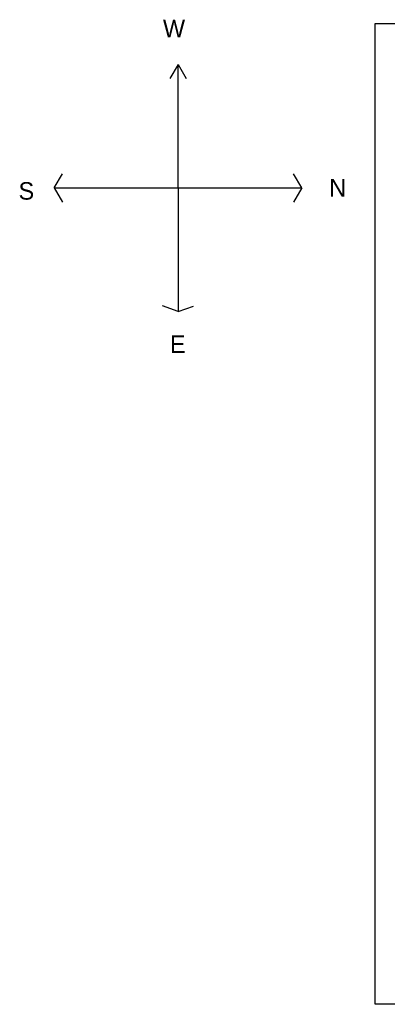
# Model space of a CAD drawing. Header units: inches. Extents: x 4084 to 7152, y -2825 to -1061.
# Tile 5 of 8: x 5672 to 5850, y -1552 to -1075. Entities that reach past the tile are written whole.
import ezdxf

# ---------------------------------------------------------------- set-up
doc = ezdxf.new("R2010")
doc.units = ezdxf.units.IN

msp = doc.modelspace()

# ---------------------------------------------------------------- linework, layer by layer
for p, q in [((5844.46, -1552.36), (5844.46, -1076.36)), ((5844.46, -1076.36), (6164.46, -1076.36)), ((5748.97, -1096.21), (5744.97, -1103.14)), ((5748.97, -1156.21), (5748.97, -1096.21)), ((5748.97, -1096.21), (5752.97, -1103.14)), ((5688.97, -1156.21), (5692.97, -1149.28)), ((5808.97, -1156.21), (5804.97, -1149.28)), ((5688.97, -1156.21), (5808.97, -1156.21)), ((5688.97, -1156.21), (5692.97, -1163.14)), ((5748.97, -1156.21), (5748.97, -1216.21)), ((5808.97, -1156.21), (5804.97, -1163.14)), ((5748.97, -1216.21), (5741.46, -1213.47)), ((5748.97, -1216.21), (5756.5, -1213.5)), ((5979.46, -1552.36), (5844.46, -1552.36))]:
    msp.add_line(p, q)

# ---------------------------------------------------------------- texts
at = {"char_height": 8.5, "attachment_point": 1}
for s, insert, width in [('W', (5741.64, -1074.54), 76.9476), ('S', (5671.63, -1153.37), 45.234), ('N', (5822.25, -1151.87), 41.6069), ('E', (5745.03, -1227.73), 65.4054)]:
    msp.add_mtext(s, dxfattribs=dict(at, insert=insert, width=width))

doc.saveas('drawing.dxf')
